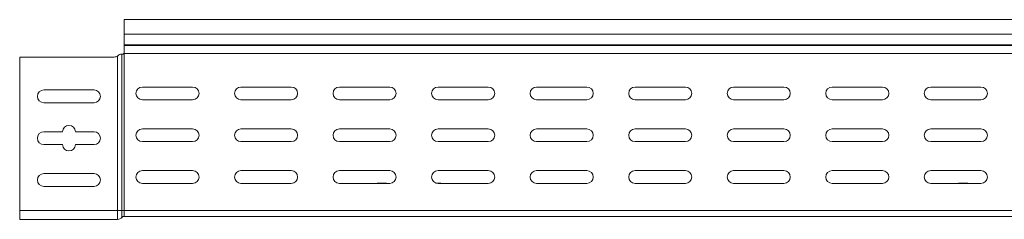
# Model space of a CAD drawing. Header units: millimetres. Extents: x 38 to 1681, y -3632 to -200.
# Tile 12 of 27: x 43 to 542, y -2183 to -2082. Entities that reach past the tile are written whole.
import ezdxf

# ---------------------------------------------------------------- set-up
doc = ezdxf.new("R2010")
doc.units = ezdxf.units.MM

msp = doc.modelspace()

# ---------------------------------------------------------------- linework, layer by layer
at = {"color": 7, "linetype": 'Continuous', "lineweight": 15}
for p, q in [((642.6, -2081.5), (95.6, -2081.5)), ((95.6, -2081.5), (95.6, -2088.96)), ((95.6, -2088.96), (642.6, -2088.96)), ((95.6, -2088.96), (95.6, -2094.27)), ((95.6, -2094.63), (95.6, -2094.27)), ((95.6, -2094.27), (642.6, -2094.27)), ((95.6, -2094.63), (95.6, -2098.5)), ((95.6, -2094.63), (642.6, -2094.63)), ((42.6, -2100.5), (42.6, -2178.5)), ((90.62, -2100.5), (42.6, -2100.5)), ((92.25, -2100.02), (92.76, -2099.6)), ((92.25, -2178.5), (92.25, -2100.02)), ((94.19, -2099), (94.49, -2099)), ((94.49, -2178.5), (94.49, -2099)), ((94.49, -2099), (95.6, -2099)), ((95.53, -2098.76), (642.6, -2098.76)), ((95.6, -2178.5), (95.6, -2099)), ((54.85, -2117.25), (80.35, -2117.25)), ((130.35, -2115.75), (104.85, -2115.75)), ((180.35, -2115.75), (154.85, -2115.75)), ((230.35, -2115.75), (204.85, -2115.75)), ((280.35, -2115.75), (254.85, -2115.75)), ((330.35, -2115.75), (304.85, -2115.75)), ((380.35, -2115.75), (354.85, -2115.75)), ((430.35, -2115.75), (404.85, -2115.75)), ((480.35, -2115.75), (454.85, -2115.75)), ((530.35, -2115.75), (504.85, -2115.75)), ((104.85, -2122.25), (130.35, -2122.25)), ((154.85, -2122.25), (180.35, -2122.25)), ((204.85, -2122.25), (230.35, -2122.25)), ((254.85, -2122.25), (280.35, -2122.25)), ((304.85, -2122.25), (330.35, -2122.25)), ((354.85, -2122.25), (380.35, -2122.25)), ((404.85, -2122.25), (430.35, -2122.25)), ((454.85, -2122.25), (480.35, -2122.25)), ((504.85, -2122.25), (530.35, -2122.25)), ((80.35, -2123.75), (54.85, -2123.75)), ((130.35, -2137), (104.85, -2137)), ((180.35, -2137), (154.85, -2137)), ((230.35, -2137), (204.85, -2137)), ((280.35, -2137), (254.85, -2137)), ((330.35, -2137), (304.85, -2137)), ((380.35, -2137), (354.85, -2137)), ((430.35, -2137), (404.85, -2137)), ((480.35, -2137), (454.85, -2137)), ((530.35, -2137), (504.85, -2137)), ((54.85, -2138.5), (64.35, -2138.5)), ((70.85, -2138.5), (80.35, -2138.5)), ((64.35, -2145), (54.85, -2145)), ((80.35, -2145), (70.85, -2145)), ((104.85, -2143.5), (130.35, -2143.5)), ((154.85, -2143.5), (180.35, -2143.5)), ((204.85, -2143.5), (230.35, -2143.5)), ((254.85, -2143.5), (280.35, -2143.5)), ((304.85, -2143.5), (330.35, -2143.5)), ((354.85, -2143.5), (380.35, -2143.5)), ((404.85, -2143.5), (430.35, -2143.5)), ((454.85, -2143.5), (480.35, -2143.5)), ((504.85, -2143.5), (530.35, -2143.5)), ((54.85, -2159.75), (80.35, -2159.75)), ((130.35, -2158.25), (104.85, -2158.25)), ((180.35, -2158.25), (154.85, -2158.25)), ((230.35, -2158.25), (204.85, -2158.25)), ((280.35, -2158.25), (254.85, -2158.25)), ((330.35, -2158.25), (304.85, -2158.25)), ((380.35, -2158.25), (354.85, -2158.25)), ((430.35, -2158.25), (404.85, -2158.25)), ((480.35, -2158.25), (454.85, -2158.25)), ((530.35, -2158.25), (504.85, -2158.25)), ((80.35, -2166.25), (54.85, -2166.25)), ((104.85, -2164.75), (130.35, -2164.75)), ((154.85, -2164.75), (180.35, -2164.75)), ((204.85, -2164.75), (230.35, -2164.75)), ((224.4, -2164.56), (228.3, -2164.56)), ((253.76, -2164.56), (255.8, -2164.56)), ((254.85, -2164.75), (280.35, -2164.75)), ((304.85, -2164.75), (330.35, -2164.75)), ((354.85, -2164.75), (380.35, -2164.75)), ((404.85, -2164.75), (430.35, -2164.75)), ((454.85, -2164.75), (480.35, -2164.75)), ((504.85, -2164.75), (530.35, -2164.75)), ((519.4, -2164.56), (523.3, -2164.56)), ((42.6, -2178.5), (92.25, -2178.5)), ((42.6, -2178.5), (42.6, -2183)), ((42.6, -2183), (92.25, -2183)), ((92.25, -2178.5), (92.25, -2183)), ((92.25, -2178.5), (94.49, -2178.5)), ((94.49, -2178.5), (94.49, -2182)), ((94.49, -2178.5), (95.6, -2178.5)), ((95.6, -2178.5), (95.6, -2181.5)), ((95.6, -2178.5), (642.6, -2178.5)), ((95.6, -2181.5), (642.6, -2181.5))]:
    msp.add_line(p, q, dxfattribs=at)
at = {"color": 8, "linetype": 'Continuous', "lineweight": 15}
for p, q in [((224.4, -2164.56), (224.4, -2164.75)), ((228.3, -2164.75), (228.3, -2164.56)), ((255.8, -2164.75), (255.8, -2164.56)), ((519.4, -2164.56), (519.4, -2164.75)), ((523.3, -2164.75), (523.3, -2164.56))]:
    msp.add_line(p, q, dxfattribs=at)
at = {"color": 7, "linetype": 'Continuous', "lineweight": 15}
for centre, radius, start, end in [((90.62, -2097.5), 3, 270, 303.007), ((95.1, -2098.5), 0.5, 270, 328.6677), ((54.85, -2120.5), 3.25, 90, 270), ((80.35, -2120.5), 3.25, 270, 90), ((104.85, -2119), 3.25, 90, 270), ((130.35, -2119), 3.25, 270, 90), ((154.85, -2119), 3.25, 90, 270), ((180.35, -2119), 3.25, 270, 90), ((204.85, -2119), 3.25, 90, 270), ((230.35, -2119), 3.25, 270, 90), ((254.85, -2119), 3.25, 90, 270), ((280.35, -2119), 3.25, 270, 90), ((304.85, -2119), 3.25, 90, 270), ((330.35, -2119), 3.25, 270, 90), ((354.85, -2119), 3.25, 90, 270), ((380.35, -2119), 3.25, 270, 90), ((404.85, -2119), 3.25, 90, 270), ((430.35, -2119), 3.25, 270, 90), ((454.85, -2119), 3.25, 90, 270), ((480.35, -2119), 3.25, 270, 90), ((504.85, -2119), 3.25, 90, 270), ((530.35, -2119), 3.25, 270, 90), ((67.6, -2138.5), 3.25, 0, 180), ((104.85, -2140.25), 3.25, 90, 270), ((130.35, -2140.25), 3.25, 270, 90), ((154.85, -2140.25), 3.25, 90, 270), ((180.35, -2140.25), 3.25, 270, 90), ((204.85, -2140.25), 3.25, 90, 270), ((230.35, -2140.25), 3.25, 270, 90), ((254.85, -2140.25), 3.25, 90, 270), ((280.35, -2140.25), 3.25, 270, 90), ((304.85, -2140.25), 3.25, 90, 270), ((330.35, -2140.25), 3.25, 270, 90), ((354.85, -2140.25), 3.25, 90, 270), ((380.35, -2140.25), 3.25, 270, 90), ((404.85, -2140.25), 3.25, 90, 270), ((430.35, -2140.25), 3.25, 270, 90), ((454.85, -2140.25), 3.25, 90, 270), ((480.35, -2140.25), 3.25, 270, 90), ((504.85, -2140.25), 3.25, 90, 270), ((530.35, -2140.25), 3.25, 270, 90), ((54.85, -2141.75), 3.25, 90, 270), ((80.35, -2141.75), 3.25, 270, 90), ((67.6, -2145), 3.25, 180, 0), ((54.85, -2163), 3.25, 90, 270), ((80.35, -2163), 3.25, 270, 90), ((104.85, -2161.5), 3.25, 90, 270), ((130.35, -2161.5), 3.25, 270, 90), ((154.85, -2161.5), 3.25, 90, 270), ((180.35, -2161.5), 3.25, 270, 90), ((204.85, -2161.5), 3.25, 90, 270), ((230.35, -2161.5), 3.25, 270, 90), ((254.85, -2161.5), 3.25, 90, 270), ((280.35, -2161.5), 3.25, 270, 90), ((304.85, -2161.5), 3.25, 90, 270), ((330.35, -2161.5), 3.25, 270, 90), ((354.85, -2161.5), 3.25, 90, 270), ((380.35, -2161.5), 3.25, 270, 90), ((404.85, -2161.5), 3.25, 90, 270), ((430.35, -2161.5), 3.25, 270, 90), ((454.85, -2161.5), 3.25, 90, 270), ((480.35, -2161.5), 3.25, 270, 90), ((504.85, -2161.5), 3.25, 90, 270), ((530.35, -2161.5), 3.25, 270, 90), ((224.4, -2166.36), 1.8, 90, 116.5628), ((228.3, -2166.36), 1.8, 63.4372, 90), ((255.8, -2166.36), 1.8, 63.4372, 90), ((519.4, -2166.36), 1.8, 90, 116.5628), ((523.3, -2166.36), 1.8, 63.4372, 90), ((92.25, -2180), 3, 270, 318.1897), ((95.6, -2183), 1.5, 90, 138.1897)]:
    msp.add_arc(centre, radius, start, end, dxfattribs=at)
for points, knots in [([(92.76, -2099.6), (92.82, -2099.54), (93.04, -2099.34), (93.47, -2099.11), (93.9, -2099.01), (94.12, -2099), (94.19, -2099)], [0, 0, 0, 0, 0.155649, 0.514564, 0.854568, 1, 1, 1, 1]), ([(95.53, -2098.76), (95.56, -2098.71), (95.6, -2098.63), (95.6, -2098.54), (95.6, -2098.5)], [0, 0, 0, 0, 0.614497, 1, 1, 1, 1])]:
    msp.add_open_spline(points, degree=3, knots=knots, dxfattribs=at)

doc.saveas('drawing.dxf')
